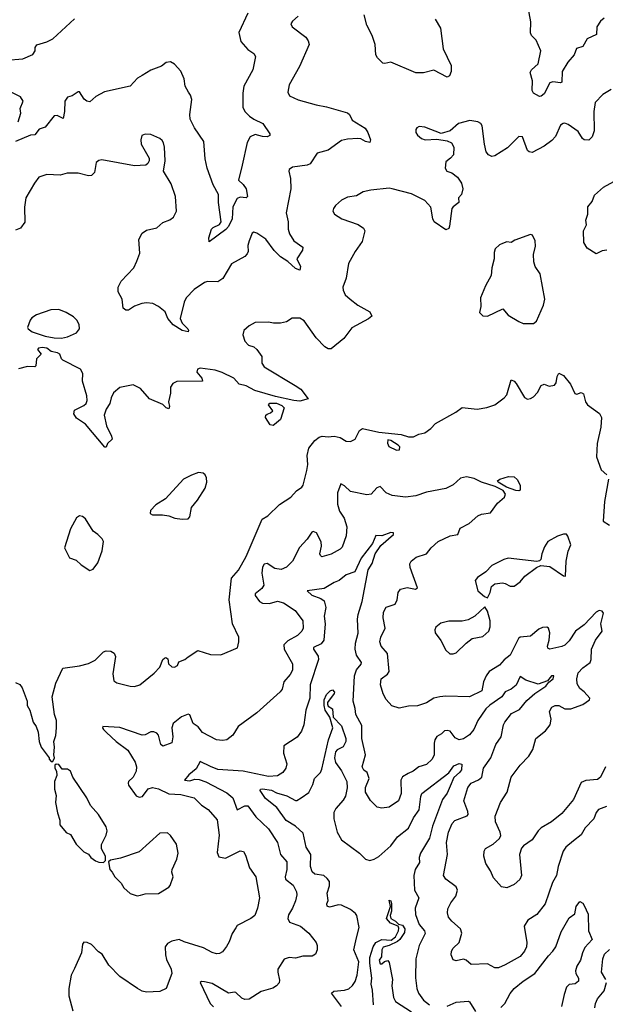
# Model space of a CAD drawing. Extents: x 2056909 to 2160450, y 827444 to 1016825.
# Tile 112 of 256: x 2105443 to 2109377, y 875679 to 882292. Entities that reach past the tile are written whole.
import ezdxf

# ---------------------------------------------------------------- set-up
doc = ezdxf.new("R2010")
doc.units = 0

msp = doc.modelspace()

# ---------------------------------------------------------------- linework, layer by layer
at = {"layer": '0CON10XD'}
for points in [[(2109368.3, 882301.7), (2109345, 882283.3), (2109320, 882245), (2109318.3, 882191.7), (2109255.8, 882164.2), (2109225, 882111.4), (2109182.2, 882097.8), (2109168.6, 882055), (2109125, 882007.1), (2109086.2, 881945), (2109085, 881873.3), (2109075, 881867.5), (2109025, 881874.4), (2109005, 881867.8), (2108965, 881793.3), (2108945, 881778.8), (2108935, 881776.7), (2108895, 881798.8), (2108885.9, 881815.9), (2108888.3, 881881.7), (2108872.3, 881937.7), (2108880.8, 881955), (2108925.6, 881995), (2108943.2, 882083.2), (2108911.9, 882155), (2108880.8, 882185), (2108873.4, 882203.4), (2108877.3, 882277.3), (2108838.1, 882485)], [(2107313.3, 882315), (2107275, 882283.3), (2107263.8, 882265), (2107273.3, 882245), (2107364.4, 882174.4), (2107381.2, 882151.2), (2107388, 882125), (2107322.4, 881977.6), (2107252.5, 881855), (2107243.3, 881805), (2107255, 881780), (2107313, 881753), (2107435, 881719.4), (2107505, 881707.8), (2107645, 881667.5), (2107658, 881655), (2107677.3, 881617.3), (2107763.4, 881563.4), (2107781.9, 881535), (2107800, 881485), (2107795, 881467.5), (2107765, 881473.1), (2107735, 881492.2), (2107715, 881493.6), (2107645, 881490), (2107605, 881480), (2107516, 881415), (2107441.2, 881395), (2107395, 881324), (2107374.4, 881315.6), (2107275, 881301.2), (2107253.3, 881285), (2107250, 881275), (2107262.5, 881225), (2107264.4, 881155), (2107231.9, 880995), (2107246.2, 880935), (2107246.5, 880885), (2107254.8, 880854.8), (2107285, 880807.5), (2107344.6, 880764.6), (2107343.3, 880745), (2107304.4, 880685), (2107330, 880635), (2107325, 880610), (2107295, 880622), (2107245, 880667.5), (2107195, 880700), (2107151.9, 880741.9), (2107097.4, 880817.4), (2107035, 880858.9), (2107015, 880864.2), (2107005, 880858.8), (2106984, 880806), (2106975.4, 880775), (2106977.3, 880735), (2106971.2, 880718.8), (2106955, 880702.2), (2106865, 880652.5), (2106806.6, 880553.4), (2106775, 880532), (2106705, 880534.3), (2106685, 880527.1), (2106615, 880479.4), (2106562.2, 880425), (2106548.2, 880395), (2106521.8, 880285), (2106534.1, 880254.1), (2106571.9, 880215), (2106577.5, 880205), (2106573.8, 880196.2), (2106535, 880205.6), (2106475, 880242.7), (2106438.5, 880285), (2106419.7, 880329.7), (2106375.5, 880365.5), (2106336.6, 880386.6), (2106295, 880390.8), (2106264.4, 880385.6), (2106215, 880368), (2106175, 880340.8), (2106155, 880342), (2106138, 880355), (2106130.6, 880415), (2106104.2, 880465), (2106104, 880495), (2106125, 880536.7), (2106210.6, 880625), (2106230.5, 880669.5), (2106250, 880725), (2106244, 880815), (2106265, 880857.5), (2106295, 880878.8), (2106365, 880894), (2106405, 880930), (2106452.3, 880947.7), (2106476.2, 880965), (2106497.5, 881005), (2106490, 881105), (2106460.3, 881190.3), (2106410, 881275), (2106421.2, 881345), (2106415.8, 881435), (2106410, 881465), (2106400.3, 881480.3), (2106385, 881493.8), (2106325, 881520), (2106286.4, 881523.6), (2106263.3, 881515), (2106256.2, 881485), (2106260, 881455), (2106313, 881363), (2106312.5, 881345), (2106303.6, 881326.4), (2106290, 881315), (2106215, 881310.8), (2105995, 881350), (2105975, 881346.7), (2105956.2, 881333.8), (2105946, 881265), (2105925, 881246.2), (2105905, 881244), (2105835, 881260.6), (2105762, 881262), (2105715, 881248.6), (2105625, 881252.9), (2105572.5, 881235), (2105542, 881195), (2105484, 881095), (2105476.4, 881033.6), (2105478.3, 880931.7), (2105448.3, 880891.7), (2105415, 880878.8)], [(2106975.8, 882335), (2106915.5, 882205), (2106928.1, 882145), (2106975, 882092.9), (2107015.5, 882065.5), (2107026, 882045), (2107010, 881955), (2106948.9, 881845), (2106941.4, 881798.6), (2106941.1, 881705), (2106955.6, 881675), (2106986.7, 881645), (2107015, 881623.8), (2107075.3, 881595.3), (2107123.8, 881525), (2107123.3, 881515), (2107104.4, 881505.6), (2107075, 881506.7), (2107025, 881520.8), (2106991.2, 881505), (2106972.1, 881467.9), (2106937.9, 881315), (2106912, 881215), (2106945, 881185.8), (2106964.4, 881155), (2106973.8, 881105), (2106964, 881096), (2106925, 881099.5), (2106905, 881091.4), (2106875.7, 881034.3), (2106869.7, 880955), (2106846.3, 880903.7), (2106827.2, 880882.8), (2106715, 880800), (2106713.5, 880826.5), (2106730.8, 880885), (2106743, 880897), (2106785, 880917.5), (2106795.5, 880935), (2106777.5, 881065), (2106778.8, 881118.8), (2106742.4, 881182.4), (2106701.5, 881295), (2106688, 881358), (2106680.5, 881475), (2106616.8, 881566.8), (2106588.1, 881625), (2106585.6, 881655.6), (2106599.6, 881755), (2106591.5, 881785), (2106577.8, 881805)], [(2108234.5, 882294.5), (2108270, 882235), (2108287.4, 882097.4), (2108340.8, 881985), (2108341.2, 881945), (2108330, 881915), (2108315, 881906.7), (2108225, 881952.5), (2108155, 881934.2), (2108105, 881934.2), (2107935.7, 882005.7), (2107895, 881998), (2107881.2, 882001.2), (2107846.7, 882035), (2107836.2, 882055), (2107831.4, 882125), (2107811.2, 882185), (2107774.2, 882254.2), (2107756.7, 882325)], [(2105355, 882020.7), (2105465, 882029.6), (2105532.3, 882057.7), (2105547.3, 882082.7), (2105548, 882105), (2105557.5, 882122.5), (2105625, 882143.5), (2105665, 882164.4), (2105812.3, 882297.7)], [(2106577.8, 881805), (2106555.4, 881845), (2106548.8, 881895), (2106525, 881946), (2106483.2, 881993.2), (2106455, 882010), (2106426.7, 882005), (2106395, 881979.2), (2106325, 881954.2), (2106265, 881918.1), (2106235, 881898.6), (2106185, 881845.6), (2106012.2, 881807.8), (2105955, 881776.9), (2105915, 881740), (2105895, 881744.2), (2105877.2, 881757.2), (2105845, 881806.7), (2105835, 881806.7), (2105795, 881780), (2105765, 881771.2), (2105745.8, 881745), (2105744.7, 881675), (2105735, 881627.5), (2105695, 881649.1), (2105675, 881646.7), (2105615, 881569.2), (2105575, 881555.8), (2105545, 881518.8), (2105515, 881516.9), (2105415, 881474.3)], [(2105433.1, 881605), (2105450.9, 881665), (2105445.5, 881695), (2105465.7, 881745), (2105449.2, 881775), (2105385.7, 881805.7)], [(2109417, 881823), (2109359.7, 881790.3), (2109309.2, 881735), (2109299.6, 881675), (2109301.8, 881545), (2109287.5, 881505), (2109265, 881483.2), (2109235, 881485.6), (2109223.1, 881495), (2109195, 881540.8), (2109128.3, 881588.3), (2109105, 881596.2), (2109094.1, 881595.9), (2109075, 881583.3), (2109042.4, 881507.6), (2109018.4, 881481.6), (2108967, 881443), (2108885, 881401.2), (2108865, 881403.8), (2108854.3, 881414.3), (2108820, 881505), (2108795, 881506.7), (2108718.8, 881431.2), (2108635, 881378.6), (2108615, 881374.2), (2108591.2, 881385), (2108577.5, 881405), (2108564.4, 881455), (2108549.3, 881579.3), (2108540, 881595), (2108520, 881605), (2108465.9, 881615.9), (2108390, 881595), (2108335, 881546.7), (2108275, 881527.5), (2108165, 881570.8), (2108126.2, 881573.8), (2108110, 881565), (2108103.8, 881555), (2108103.8, 881535), (2108115, 881516.7), (2108142.5, 881495), (2108166.1, 881486.1), (2108245, 881490), (2108315, 881477.5), (2108342.5, 881465), (2108360, 881435), (2108356.2, 881385), (2108337.7, 881362.3), (2108305, 881337.5), (2108301.2, 881295), (2108312.5, 881275), (2108345, 881263.3), (2108383.3, 881235), (2108410, 881195), (2108420, 881155), (2108411.7, 881118.3), (2108390, 881095), (2108392.5, 881065), (2108355, 881036.2), (2108346.8, 881023.2), (2108329.2, 880905), (2108325, 880890), (2108305, 880880), (2108227.1, 880935), (2108217.8, 880955), (2108205, 881034), (2108165, 881077.5), (2108075, 881121.8), (2107945, 881157.1), (2107925, 881160.8), (2107802.4, 881147.6), (2107750, 881135), (2107705, 881108.8), (2107645, 881100.8), (2107605, 881079.2), (2107563.8, 881045), (2107550, 881025), (2107547.5, 881005), (2107557.5, 880985), (2107607.5, 880955), (2107717, 880917), (2107752.7, 880892.7), (2107762, 880875), (2107743.3, 880803.3), (2107695.6, 880734.4), (2107652, 880655), (2107636.1, 880556.1), (2107614.3, 880495), (2107615.7, 880475), (2107628.6, 880445), (2107663.8, 880415), (2107714.6, 880374.6), (2107795, 880330), (2107808.8, 880301.2), (2107787, 880283), (2107675, 880221.4), (2107619.7, 880150.3), (2107535, 880080.8), (2107515, 880081.4), (2107492, 880095), (2107435, 880156), (2107355, 880270), (2107325, 880286.7), (2107273.6, 880286.4), (2107235, 880263.3), (2107195, 880253.3), (2107147, 880253), (2107115, 880260), (2107025, 880257.5), (2106983.4, 880236.6), (2106948.8, 880205), (2106942, 880175), (2106955, 880133.3), (2106980, 880105), (2107015, 880094.2), (2107036.5, 880076.5), (2107069.1, 880029.1), (2107070.4, 879985), (2107085, 879960.5), (2107294.5, 879834.5), (2107331.2, 879811.2), (2107380, 879745), (2107325, 879730), (2107285, 879733.8), (2107160.3, 879760.3), (2107022.6, 879802.6), (2106965, 879832), (2106917.5, 879845), (2106882, 879885), (2106803, 879923), (2106755, 879937.5), (2106655, 879951.4), (2106636.7, 879945), (2106633.3, 879925), (2106666.7, 879885), (2106670, 879865), (2106497.7, 879862.3), (2106470.7, 879849.3), (2106457, 879823), (2106456.1, 879783.9), (2106443.3, 879725), (2106450, 879695), (2106445, 879677.5), (2106427.5, 879685), (2106405, 879706.7), (2106316, 879746), (2106255, 879816), (2106205, 879838.8), (2106115, 879820.8), (2106074, 879785), (2106056.7, 879753.3)], [(2109387.5, 880745), (2109355, 880740), (2109315, 880720), (2109255, 880756.7), (2109233.3, 880795), (2109231.2, 880875), (2109250, 880915), (2109246.7, 880945), (2109258.8, 880985), (2109258.8, 881035), (2109288.1, 881071.9), (2109305, 881113.3), (2109365, 881166.2), (2109435, 881206.2)], [(2108895, 880252), (2108915, 880267.5), (2108962.5, 880375), (2108970.8, 880415), (2108938.6, 880585), (2108906.2, 880635), (2108896.2, 880665), (2108894, 880715), (2108908.3, 880771.7), (2108906.4, 880806.4), (2108887.5, 880845), (2108875, 880850), (2108768.1, 880811.9), (2108745, 880796.2), (2108715, 880800), (2108685, 880790), (2108665, 880780), (2108637.7, 880752.3), (2108630.5, 880729.5), (2108630, 880685), (2108613.8, 880625), (2108610.8, 880575), (2108571.2, 880505), (2108538.8, 880425), (2108541.2, 880365), (2108531.2, 880325), (2108554.1, 880304.1), (2108585, 880301.2), (2108689.3, 880349.3), (2108725, 880306.7), (2108795, 880264.2), (2108825, 880252.5), (2108895, 880252)], [(2105725, 880153.8), (2105765, 880162.5), (2105825, 880188.8), (2105844, 880215), (2105842.5, 880245), (2105827.5, 880275), (2105805, 880295.8), (2105755, 880326.2), (2105705, 880346.2), (2105653, 880343), (2105555, 880308.8), (2105525, 880290), (2105513.3, 880275), (2105496.2, 880225), (2105500, 880215), (2105528, 880195), (2105615, 880165.9), (2105675, 880154.7), (2105725, 880153.8)], [(2106056.7, 879753.3), (2106048.6, 879715), (2106025, 879676.2), (2106011.5, 879635), (2106025.4, 879565.4), (2106060.8, 879495), (2106063.8, 879475), (2106032.5, 879445), (2106025, 879420), (2106015, 879420), (2105886, 879575), (2105825, 879615.8), (2105805.7, 879645), (2105810.5, 879669.5), (2105875, 879700), (2105889.4, 879715), (2105897.1, 879735), (2105895, 879766.7), (2105864.4, 879865), (2105866.7, 879915), (2105851.9, 879945), (2105734, 880005), (2105724, 880015), (2105712.5, 880045), (2105697.5, 880055), (2105654.4, 880064.4), (2105625, 880085.6), (2105595, 880091.2), (2105570, 880085), (2105563, 880077), (2105587.5, 880045), (2105556.7, 880015), (2105552.5, 879967.5), (2105545, 879960), (2105495, 879963.3), (2105435, 879946.7)], [(2105415, 877840), (2105445, 877826.7), (2105460, 877805), (2105493.3, 877715), (2105493.8, 877685), (2105511.2, 877655), (2105533.3, 877575), (2105553.3, 877545), (2105566.4, 877506.4), (2105573.9, 877443.9), (2105586.7, 877405), (2105640, 877335), (2105640, 877325), (2105655, 877310), (2105665, 877310), (2105677.5, 877335), (2105672.5, 877355), (2105677.5, 877405), (2105673.3, 877445), (2105685.9, 877484.1), (2105690.8, 877535), (2105690, 877585), (2105677.5, 877625), (2105660.8, 877745), (2105686.2, 877835), (2105733.9, 877936.1), (2105845, 877952), (2105905, 877967.5), (2105950.3, 877989.7), (2106005, 878046), (2106025, 878054), (2106055, 878052), (2106077.4, 878037.4), (2106087.1, 878015), (2106068.8, 877898.8), (2106075, 877852.5), (2106095, 877838.8), (2106185, 877815.6), (2106215, 877813.5), (2106249.2, 877825), (2106346.3, 877903.7), (2106385.5, 877944.5), (2106404.3, 877995.7), (2106415, 878003.3), (2106425, 878007.5), (2106439.3, 877999.3), (2106443.3, 877965), (2106465, 877946.7), (2106483.9, 877943.9), (2106502.5, 877955), (2106511.7, 877978.3), (2106552.5, 877995), (2106575, 878013.8), (2106640, 878055), (2106725, 878028), (2106793.9, 878026.1), (2106906.1, 878073.9), (2106916.1, 878113.9), (2106916, 878145), (2106872.5, 878235), (2106849.1, 878395), (2106865, 878542), (2106913.5, 878595), (2106964.2, 878685.8), (2107071.7, 878938.3), (2107109.3, 878960.7), (2107187.5, 879035), (2107265, 879085.7), (2107302.2, 879127.8), (2107338.7, 879151.3), (2107347.1, 879165), (2107372.2, 879265), (2107378.9, 879305), (2107374.4, 879365), (2107385.6, 879414.4), (2107425, 879466), (2107455, 879489.2), (2107475, 879495.7), (2107515, 879490.6), (2107555, 879494.2), (2107595, 879486), (2107635, 879461.4), (2107665, 879460), (2107696.2, 879475), (2107725, 879533.3), (2107745, 879547.1), (2107855, 879522), (2108004.5, 879505.5), (2108055, 879490.8), (2108089.1, 879490.9), (2108125, 879508), (2108165, 879516.2), (2108205, 879546), (2108235, 879579.2), (2108372, 879655), (2108415, 879688), (2108515, 879677.1), (2108581.7, 879688.3), (2108635, 879706), (2108697.3, 879752.7), (2108715, 879773.3), (2108745, 879872.5), (2108765, 879863.3), (2108778.6, 879848.6), (2108834, 879755), (2108855, 879744), (2108875, 879748), (2108895, 879758.8), (2108922.3, 879787.7), (2108945, 879836.2), (2108965, 879843.8), (2109000.5, 879830.5), (2109035, 879836.7), (2109046.6, 879853.4), (2109053.3, 879896.7), (2109065, 879918.8), (2109095, 879902), (2109143.8, 879845), (2109172.3, 879782.3), (2109185, 879776.7), (2109215, 879787.5), (2109229.3, 879779.3), (2109242.5, 879725), (2109256.2, 879705), (2109337.7, 879647.7), (2109350.8, 879620.8), (2109346.9, 879555), (2109322.9, 879445), (2109318, 879355), (2109348.8, 879268.8), (2109386.7, 879235)], [(2107145, 879567.5), (2107125, 879570), (2107095, 879620), (2107096.7, 879635), (2107105, 879643.3), (2107128.3, 879651.7), (2107142.5, 879665), (2107113.8, 879705), (2107122.9, 879717.1), (2107167.2, 879717.2), (2107205, 879700.8), (2107220, 879685), (2107195, 879607.5), (2107155, 879573.3), (2107145, 879567.5)], [(2107975, 879400), (2107995, 879403.3), (2107996.4, 879423.6), (2107986.2, 879435), (2107935, 879466.7), (2107915, 879470), (2107913, 879447), (2107922.5, 879425), (2107975, 879400)], [(2109377.5, 877275), (2109345.3, 877204.7), (2109325, 877188.1), (2109246.8, 877183.2), (2109215, 877168), (2109163.1, 877055), (2109085, 876960.8), (2109015, 876904.4), (2108946, 876864), (2108925.3, 876844.7), (2108886.3, 876783.7), (2108827, 876743), (2108813.2, 876726.8), (2108801.4, 876685), (2108814.5, 876545), (2108802.4, 876517.6), (2108765, 876484.3), (2108715, 876461.1), (2108678.7, 876468.7), (2108625, 876528), (2108605, 876576.2), (2108574.3, 876625), (2108560.8, 876675), (2108562.1, 876707.9), (2108571.2, 876725), (2108622.5, 876755), (2108665, 876793.8), (2108675, 876812.5), (2108670.8, 876835), (2108638.5, 876905), (2108637.6, 876942.4), (2108672.9, 877035), (2108716.9, 877105), (2108744.3, 877205), (2108804.5, 877285.5), (2108862.5, 877345), (2108888.8, 877391.2), (2108909.2, 877465), (2108974.4, 877515.6), (2109006.7, 877555), (2109013.9, 877593.9), (2109002, 877645), (2109016.7, 877675), (2109040, 877685), (2109065, 877685.8), (2109104.6, 877664.6), (2109145, 877663.1), (2109225, 877693.3), (2109270, 877725), (2109272.5, 877735), (2109235, 877778.6), (2109205, 877800.8), (2109187.5, 877832.5), (2109184.5, 877865.5), (2109193.5, 877905), (2109225, 877938.9), (2109275.5, 877975), (2109281.8, 877995), (2109283.8, 878065), (2109311.2, 878125), (2109355.5, 878185), (2109347.1, 878235), (2109363.5, 878305), (2109355, 878319.4), (2109335, 878324.5), (2109315, 878313.1), (2109235, 878227.3), (2109175.6, 878185), (2109135, 878121.4), (2109105, 878091.9), (2109085, 878081.5), (2109005, 878064.3), (2108991.2, 878071.2), (2108988, 878085), (2109000, 878125), (2109004.2, 878174.2), (2108996, 878205), (2108985, 878212), (2108955, 878209.2), (2108930.7, 878199.3), (2108875, 878151.8), (2108805, 878144.3), (2108793.3, 878135), (2108737.5, 878025), (2108696.5, 877993.5), (2108665, 877956.9), (2108595.8, 877915), (2108576.9, 877885), (2108559.4, 877845), (2108546.9, 877785), (2108465, 877744.2), (2108305, 877749.2), (2108265, 877744.4), (2108225, 877734.4), (2108175, 877702.9), (2108115, 877684), (2108055, 877681.2), (2107992.7, 877667.3), (2107943.7, 877683.7), (2107905, 877726.2), (2107884.3, 877765), (2107866, 877825), (2107872, 877865), (2107913.6, 877896.4), (2107924.2, 877915), (2107914.5, 878034.5), (2107872, 878085), (2107863.2, 878113.2), (2107868.1, 878145), (2107898.6, 878205), (2107884.4, 878275), (2107887.3, 878312.7), (2107905, 878346.2), (2107965, 878366), (2107978.9, 878395), (2107984.5, 878445.5), (2108002, 878468), (2108045, 878479.6), (2108102.7, 878467.3), (2108114.2, 878475.8), (2108065, 878612.5), (2108063.1, 878636.9), (2108072, 878655), (2108106.9, 878683.1), (2108176.1, 878703.9), (2108206.2, 878743.8), (2108253.4, 878786.6), (2108335, 878826.2), (2108385, 878834.5), (2108402.3, 878877.7), (2108461.5, 878908.5), (2108519.9, 878960.1), (2108545, 878970.8), (2108605, 878980.8), (2108651.9, 879045), (2108698.9, 879085), (2108706.5, 879105), (2108689.9, 879129.9), (2108637.9, 879157.9), (2108545, 879185.7), (2108495, 879211.1), (2108445, 879221.4), (2108405, 879212), (2108355, 879167.5), (2108305.5, 879144.5), (2108175, 879118.8), (2108105, 879093.3), (2108035, 879085.6), (2107945, 879097.5), (2107905, 879114.4), (2107865, 879157.5), (2107842, 879148), (2107805, 879104.4), (2107775, 879100), (2107665, 879122.7), (2107625, 879160.8), (2107600, 879175), (2107578.5, 879115), (2107578.9, 879038.9), (2107592, 878992), (2107622.5, 878945), (2107640, 878885), (2107636.9, 878825), (2107609.5, 878750.5), (2107595, 878735.6), (2107535, 878701.9), (2107472.5, 878685), (2107462.7, 878692.7), (2107460, 878705), (2107470.8, 878755), (2107468.8, 878785), (2107437.5, 878845), (2107415, 878855.6), (2107405, 878850), (2107375, 878802.9), (2107322.9, 878747.1), (2107275, 878655.8), (2107235, 878615.8), (2107199.5, 878600.5), (2107156.2, 878605), (2107105, 878640), (2107085, 878635.8), (2107074.7, 878615.3), (2107070, 878575), (2107083.1, 878495), (2107068.8, 878471.2), (2107025.8, 878435), (2107024.3, 878425), (2107055, 878384.2), (2107075, 878372.5), (2107122.1, 878372.1), (2107175, 878386.7), (2107215, 878374.7), (2107294.4, 878325), (2107344.3, 878255), (2107346.7, 878205), (2107337.5, 878185), (2107308.8, 878155), (2107245, 878120.8), (2107217.3, 878092.7), (2107219.2, 878065), (2107275.4, 877965.4), (2107276.2, 877923.8), (2107260, 877895), (2107218, 877845), (2107205.8, 877795), (2107193.2, 877776.8), (2107035, 877635.8), (2106910, 877545), (2106874.2, 877485.8), (2106835, 877456.2), (2106805, 877452), (2106765, 877456.2), (2106670, 877505), (2106641.8, 877541.8), (2106608.6, 877565), (2106585, 877622.5), (2106575, 877628), (2106529.3, 877610.7), (2106475, 877564), (2106464.5, 877535), (2106472.2, 877475), (2106465.8, 877435), (2106405, 877412), (2106391.2, 877425), (2106375, 877487.5), (2106365, 877500), (2106345, 877510), (2106325, 877510), (2106285, 877488.5), (2106265, 877486.5), (2106115, 877539.1), (2106002.5, 877545), (2106000, 877535), (2106005.7, 877525), (2106026.4, 877505), (2106091.5, 877445), (2106169.2, 877385), (2106218.1, 877305), (2106227.1, 877275), (2106225.4, 877245), (2106205.4, 877205), (2106174.6, 877175), (2106170.7, 877165), (2106175, 877150.6), (2106225, 877078.8), (2106245, 877069.2), (2106268, 877075), (2106305, 877125.6), (2106335, 877136.2), (2106375, 877126.5), (2106445, 877093.6), (2106525, 877087.1), (2106615, 877066.9), (2106665, 877017.1), (2106708.5, 876988.5), (2106769.1, 876919.1), (2106783.1, 876815), (2106768.7, 876698.7), (2106780, 876670), (2106825, 876660), (2106925, 876710), (2106946.7, 876705), (2106960, 876680), (2106986.4, 876595), (2107028.6, 876535), (2107052.9, 876395), (2107039.4, 876325), (2107022, 876275), (2106996.7, 876255), (2106905, 876208), (2106895, 876193.3), (2106869.2, 876155), (2106850.9, 876099.1), (2106833.2, 876066.8), (2106805, 876032), (2106785, 876019.2), (2106765, 876017.5), (2106736.6, 876026.6), (2106678.2, 876058.2), (2106547.9, 876097.9), (2106515, 876114.4), (2106465, 876103.3), (2106435, 876086.9), (2106420, 876065), (2106422.4, 876012.4), (2106430.3, 875980.3), (2106461.1, 875915), (2106464.3, 875885), (2106426, 875785), (2106385, 875765.7), (2106295, 875760), (2106265, 875767.8), (2106234.7, 875784.7), (2106116.4, 875866.4), (2106042.2, 875942.2), (2105998, 876015), (2105971.7, 876031.7), (2105925, 876080), (2105896.1, 876093.9), (2105875, 876097.5), (2105866, 876084), (2105859.4, 876025), (2105810.7, 875919.3), (2105789.2, 875875), (2105774.2, 875785), (2105774.2, 875735), (2105800.8, 875635)], [(2106535, 878937.5), (2106575, 878940), (2106587, 878953), (2106597.5, 879015), (2106637.5, 879065), (2106688.8, 879145), (2106700, 879185), (2106697.5, 879215), (2106690, 879235), (2106675, 879247.5), (2106645, 879250), (2106596.1, 879233.9), (2106543.3, 879205), (2106422.5, 879075), (2106357, 879033), (2106322.5, 878995), (2106320, 878975), (2106335, 878967.5), (2106403, 878967), (2106445, 878960), (2106485, 878943.8), (2106535, 878937.5)], [(2108795, 879127.5), (2108775, 879130.6), (2108712.4, 879152.4), (2108656.7, 879185), (2108653.3, 879195), (2108667.5, 879205), (2108726.4, 879223.6), (2108765, 879221.8), (2108785, 879203.1), (2108804.4, 879165), (2108805, 879133.3), (2108795, 879127.5)], [(2109397.5, 879205), (2109372, 879055), (2109363, 878923), (2109405, 878898)], [(2105915, 878593.3), (2105937.7, 878602.3), (2105968, 878645), (2105998, 878725), (2106006.4, 878786.4), (2105997.5, 878805), (2105967.5, 878835), (2105935.9, 878855.9), (2105885, 878940), (2105865, 878956.2), (2105845, 878960), (2105825, 878946.7), (2105785, 878872.5), (2105743.3, 878745), (2105778.7, 878678.7), (2105822.3, 878662.3), (2105855, 878630), (2105915, 878593.3)], [(2109385, 877007.9), (2109331.9, 876988.1), (2109315, 876967.5), (2109299.2, 876925), (2109241.2, 876865), (2109213.6, 876816.4), (2109164, 876776), (2109111.9, 876735), (2109092.5, 876707.5), (2109060.5, 876605), (2109049.2, 876545), (2109022.1, 876497.9), (2108972.9, 876355), (2108917.6, 876282.4), (2108856.6, 876243.4), (2108830.8, 876205), (2108850, 876095), (2108847.5, 876065), (2108834.5, 876035), (2108805, 875999.4), (2108705, 875943.8), (2108660, 875925), (2108635, 875923.8), (2108585, 875950), (2108475, 875947.5), (2108442.5, 875975), (2108425, 875982), (2108375, 875972), (2108355, 875976.7), (2108341.7, 876011.7), (2108343.8, 876035), (2108354.3, 876055.7), (2108395.8, 876095), (2108412.7, 876157.3), (2108404.3, 876185), (2108345, 876237.1), (2108324.3, 876265), (2108315.8, 876294.2), (2108318.9, 876321.1), (2108338.3, 876361.7), (2108371.9, 876405), (2108384.2, 876445), (2108375, 876468.8), (2108305, 876518.6), (2108290.6, 876545), (2108315.6, 876684.4), (2108309.2, 876765), (2108323.8, 876835), (2108347.3, 876892.7), (2108365, 876914.5), (2108448, 876945), (2108456.2, 876953.8), (2108453.6, 876975), (2108425.5, 877045), (2108453.5, 877135), (2108475.9, 877164.1), (2108525, 877186.2), (2108546.2, 877205), (2108559.3, 877265), (2108608.6, 877335), (2108640.7, 877425), (2108677.8, 877475), (2108692.9, 877555), (2108702.5, 877575), (2108747, 877633), (2108800, 877660), (2108849.9, 877720.1), (2108902.7, 877767.3), (2108977.9, 877815), (2108997.3, 877842.7), (2109025.4, 877865), (2109030, 877885), (2109015, 877885.5), (2108988.9, 877851.1), (2108925, 877828.6), (2108842, 877855), (2108805, 877881.2), (2108778.3, 877821.7), (2108744.1, 877795.9), (2108705, 877776.7), (2108681.8, 877745), (2108601.2, 877688.8), (2108575, 877663.4), (2108520.6, 877585), (2108492.9, 877525), (2108465, 877490), (2108425, 877461.8), (2108395, 877455.5), (2108368.5, 877468.5), (2108335, 877512.9), (2108315, 877518.6), (2108296.7, 877515), (2108276.7, 877495), (2108245, 877477.5), (2108231.1, 877455), (2108226.2, 877433.8), (2108227.5, 877355), (2108214.4, 877325), (2108175, 877290.5), (2108125, 877274.3), (2108086.2, 877245), (2108051.8, 877228.2), (2108015, 877205.8), (2108002.2, 877185), (2108005.4, 877095), (2107988.6, 877045), (2107925, 877003.1), (2107875, 876997.5), (2107845, 877003.8), (2107798.7, 877048.7), (2107765.8, 877105), (2107766, 877135), (2107790, 877195), (2107776.2, 877235), (2107755, 877251.2), (2107744.5, 877274.5), (2107766.7, 877355), (2107741.2, 877465), (2107741.1, 877551.1), (2107700.4, 877625), (2107696.8, 877665), (2107682.1, 877715), (2107691.1, 877885), (2107704.6, 877925), (2107737.1, 877962.9), (2107739.2, 877975), (2107705.4, 878025), (2107696.1, 878065), (2107699.6, 878105), (2107717.1, 878172.9), (2107712.2, 878265), (2107717.1, 878297.1), (2107743.5, 878385), (2107783.2, 878596.8), (2107810.3, 878639.7), (2107831.8, 878705), (2107868.3, 878761.7), (2107953.1, 878835), (2107953.3, 878845), (2107935, 878848.2), (2107875, 878825.4), (2107835, 878827.5), (2107812.3, 878775), (2107737.6, 878675), (2107695, 878583.3), (2107635, 878562.7), (2107589.2, 878525), (2107555, 878511.9), (2107487.7, 878472.3), (2107373.3, 878455), (2107405, 878426.4), (2107465.6, 878405.6), (2107488.7, 878388.7), (2107498.5, 878345), (2107489.1, 878285), (2107494.6, 878235), (2107485.2, 878124.8), (2107469.2, 878100.8), (2107417.5, 878075), (2107416.9, 878065), (2107447.5, 878017.5), (2107450.2, 877995), (2107394.1, 877825), (2107392.6, 877735), (2107364.7, 877655), (2107350.7, 877555), (2107335, 877512.5), (2107306.4, 877473.6), (2107218, 877415), (2107214.3, 877365), (2107236.5, 877295), (2107230.8, 877265), (2107211.2, 877235), (2107175, 877214.5), (2107115, 877210), (2106945, 877244.7), (2106775, 877255.2), (2106725, 877276.3), (2106655, 877310), (2106629.4, 877260.6), (2106578.9, 877221.1), (2106551.2, 877185), (2106585, 877180.4), (2106619.7, 877190.3), (2106648.8, 877188.8), (2106692.7, 877172.7), (2106835, 877098.7), (2106874.6, 877065), (2106905, 876984.4), (2106955, 877012.3), (2106975, 877012.2), (2107029.2, 876939.2), (2107115, 876857.1), (2107175.5, 876765), (2107195.3, 876685.3), (2107236.7, 876635), (2107237.9, 876585), (2107226.7, 876535), (2107229.2, 876519.2), (2107280, 876480), (2107303.3, 876435), (2107305.5, 876415), (2107296, 876374), (2107276.2, 876325), (2107249.2, 876280.8), (2107243.8, 876255), (2107255, 876230.6), (2107328.8, 876205), (2107385, 876157.1), (2107434.2, 876095), (2107441.4, 876075), (2107441.9, 876045), (2107430, 876015), (2107406.8, 876003.2), (2107345, 876002.5), (2107295, 875990), (2107253.9, 875993.9), (2107218.8, 875981.2), (2107178, 875915), (2107176, 875895), (2107188.8, 875841.2), (2107185.7, 875824.3), (2107167.9, 875802.1), (2107142.5, 875787.5), (2107065, 875766.2), (2106985, 875714.4), (2106955, 875710.9), (2106935, 875720.5), (2106895, 875757.5), (2106885, 875760.8), (2106845, 875753.6), (2106735, 875817.9), (2106685, 875830), (2106665, 875831.2), (2106654.4, 875825.6), (2106722.5, 875685), (2106745, 875662.7)], [(2108585, 878410), (2108603.3, 878445), (2108613.3, 878485), (2108635, 878503.3), (2108685, 878510), (2108705, 878506.2), (2108737.7, 878487.7), (2108765, 878488), (2108805, 878516.2), (2108836, 878555), (2108915, 878613.8), (2108943.6, 878626.4), (2109005, 878620), (2109095, 878556.7), (2109110, 878555), (2109114.5, 878655), (2109128, 878722), (2109144.3, 878765), (2109125, 878823.3), (2109115, 878835.7), (2109095, 878835.6), (2109055, 878822.2), (2108991.7, 878788.3), (2108968, 878752), (2108949.2, 878705), (2108944, 878666), (2108935, 878656.7), (2108916.4, 878653.6), (2108725, 878675.6), (2108695, 878666.7), (2108615, 878626.7), (2108575, 878583.3), (2108517.5, 878545), (2108503.3, 878525), (2108521.2, 878455), (2108565, 878417.5), (2108585, 878410)], [(2108355, 878032), (2108375, 878040.8), (2108441.2, 878105), (2108483.3, 878135), (2108555, 878148.6), (2108594.3, 878185), (2108604.2, 878215), (2108604, 878255), (2108585, 878320), (2108568.3, 878348.3), (2108500, 878285), (2108455, 878261.2), (2108415, 878251.4), (2108325, 878253.1), (2108272.1, 878237.9), (2108237.7, 878212.3), (2108231.2, 878195), (2108233.8, 878175), (2108272.7, 878122.7), (2108305, 878057.5), (2108332.3, 878032.3), (2108355, 878032)], [(2107334.6, 877065.4), (2107385, 877102.5), (2107412.5, 877155), (2107424, 877195), (2107464, 877235), (2107472.4, 877257.6), (2107516.7, 877455), (2107546, 877535), (2107527, 877607), (2107494.2, 877655), (2107487.8, 877685), (2107489.3, 877725), (2107505, 877759.4), (2107529.2, 877785), (2107545, 877790.8), (2107556.6, 877776.6), (2107555, 877767.5), (2107510.8, 877705), (2107510, 877695), (2107515, 877682), (2107544.4, 877664.4), (2107548.5, 877608.5), (2107605, 877548.6), (2107634.7, 877465), (2107634.1, 877445), (2107615, 877407.7), (2107575, 877387.2), (2107564.9, 877375.1), (2107556.7, 877335), (2107565, 877304.2), (2107605, 877247.1), (2107639.5, 877175), (2107643.5, 877133.5), (2107632.4, 877077.6), (2107615, 877049.2), (2107565.6, 876995), (2107553.2, 876966.8), (2107553.1, 876925), (2107575.6, 876835), (2107605, 876784.3), (2107725.2, 876695.3), (2107765, 876653.5), (2107795, 876644.5), (2107825, 876653.1), (2107855, 876670.7), (2107935, 876743.1), (2107981.8, 876805), (2108055, 876862.9), (2108088.8, 876931.2), (2108127.4, 876985), (2108136.6, 877075), (2108145, 877095.4), (2108325.3, 877234.7), (2108359.5, 877280.5), (2108395, 877295.5), (2108413, 877293), (2108411.1, 877255), (2108397.9, 877235), (2108358.7, 877201.3), (2108335.7, 877144.3), (2108315, 877097.1), (2108282.5, 877055), (2108215.2, 876874.8), (2108195.6, 876794.4), (2108134.8, 876695.2), (2108126.7, 876665), (2108129.1, 876630.9), (2108098.8, 876585), (2108091.5, 876545), (2108095.4, 876445.4), (2108124.5, 876394.5), (2108099.6, 876325), (2108102.7, 876282.7), (2108125.4, 876215), (2108162.3, 876172.3), (2108167.7, 876155), (2108125.4, 876075), (2108104.7, 875985.3), (2108102.4, 875857.6), (2108111.8, 875785), (2108122.9, 875755), (2108155, 875707.8), (2108195, 875676.5)], [(2106005, 876632.5), (2106020, 876645), (2106020, 876675), (2105993, 876723), (2105993, 876753), (2106023.8, 876815), (2106030, 876845), (2106025, 876870), (2105972, 876955), (2105918, 877015), (2105893.8, 877065), (2105800, 877205), (2105783.3, 877245), (2105765, 877257.5), (2105728.3, 877258.3), (2105705, 877290), (2105688.3, 877291.7), (2105680, 877285), (2105680, 877265), (2105690, 877245), (2105692.5, 877215), (2105676.7, 877175), (2105676.2, 877125), (2105688.3, 877081.7), (2105683.9, 877033.9), (2105696.2, 876965), (2105713.3, 876915), (2105712.5, 876885), (2105755, 876832.5), (2105785, 876820), (2105822.5, 876755), (2105875, 876702.5), (2105906.4, 876686.4), (2105920, 876665), (2105951.7, 876641.7), (2105975, 876633.3), (2106005, 876632.5)], [(2107605.3, 875665.3), (2107538, 875755), (2107553.2, 875766.8), (2107625, 875774.7), (2107655, 875783.8), (2107679.4, 875805), (2107697.3, 875832.7), (2107710, 875875), (2107721.2, 875965), (2107686.9, 876045), (2107705.4, 876125), (2107723.1, 876195), (2107707.1, 876275), (2107698.9, 876288.9), (2107665, 876315.6), (2107605.4, 876345.4), (2107585, 876347.5), (2107525, 876332.5), (2107507.3, 876337.3), (2107505.7, 876355), (2107514.3, 876375.7), (2107507.8, 876425), (2107523.6, 876475), (2107523.3, 876505), (2107509.4, 876525), (2107485, 876543.6), (2107425, 876554.1), (2107407.9, 876567.9), (2107396.2, 876605), (2107399.6, 876685), (2107367.1, 876735), (2107348.3, 876828.3), (2107295.8, 876875.8), (2107233.3, 876913.3), (2107171.4, 877001.4), (2107095, 877060.4), (2107058.6, 877115), (2107060, 877125), (2107073.1, 877126.9), (2107135, 877118.4), (2107168.9, 877098.9), (2107238.4, 877078.4), (2107295, 877047.5), (2107305, 877047.5), (2107334.6, 877065.4)], [(2106233, 876407), (2106255, 876411.2), (2106285, 876420.8), (2106375, 876422.5), (2106444.3, 876465.7), (2106453, 876477), (2106474, 876535), (2106465.6, 876565.6), (2106467.8, 876585), (2106499.5, 876655), (2106506.7, 876695), (2106496, 876755), (2106455, 876813.3), (2106435, 876830), (2106385, 876828.8), (2106245, 876704), (2106120.5, 876659.5), (2106053.6, 876646.4), (2106040, 876635), (2106047.5, 876585), (2106065, 876567.5), (2106082.5, 876535), (2106123.8, 876493.8), (2106142.3, 876462.3), (2106185, 876423.3), (2106233, 876407)], [(2107818.9, 875675), (2107813.5, 875775), (2107804.8, 875815), (2107808.9, 875855), (2107794.4, 875955.6), (2107795.9, 875994.1), (2107817.9, 876065), (2107835, 876094.5), (2107875, 876115.4), (2107939.1, 876110.9), (2107967, 876133), (2107988.5, 876171.5), (2107990.7, 876190.7), (2107985, 876204), (2107934.3, 876225), (2107907.1, 876255), (2107932.9, 876335), (2107925, 876377.5), (2107935, 876373.8), (2107940.8, 876355), (2107941.1, 876305), (2107930.8, 876275), (2107935.4, 876255.4), (2107968.3, 876238.3), (2107988.1, 876218.1), (2108015, 876210.6), (2108030, 876185), (2108028.2, 876161.8), (2107997.1, 876115), (2107980, 876100), (2107925.5, 876074.5), (2107885, 876063.3), (2107876.2, 876045), (2107872.5, 875997.5), (2107857.5, 875975), (2107865, 875950), (2107875, 875950), (2107893.9, 875966.1), (2107915, 875972.5), (2107925, 875960), (2107947.1, 875845), (2107943.6, 875803.6), (2107953.7, 875723.7), (2107967, 875697), (2108075, 875629.6)], [(2108675, 875658.5), (2108702.1, 875685), (2108737.8, 875752.2), (2108765, 875784.6), (2108824.8, 875835.2), (2108904.3, 875885.7), (2108994.4, 876005.6), (2109024.5, 876035), (2109044.5, 876065), (2109080.5, 876165), (2109135, 876259.2), (2109172.5, 876287.5), (2109182, 876335), (2109205, 876370), (2109225, 876357.5), (2109235, 876342.5), (2109260.5, 876285), (2109262.7, 876172.7), (2109289.4, 876115), (2109240.2, 876059.8), (2109223.5, 876025), (2109210.3, 875975), (2109184.6, 875935), (2109175.4, 875905), (2109177.7, 875885), (2109196.1, 875855), (2109196.9, 875835), (2109175, 875816), (2109135, 875811.1), (2109116.7, 875793.3), (2109099.5, 875745), (2109083.3, 875665)], [(2109381.1, 875845), (2109350.6, 875895), (2109360.9, 875985), (2109371.1, 876015), (2109405, 876046.2)], [(2109305.6, 875655), (2109310, 875685), (2109323.5, 875716.5), (2109369.7, 875770.3), (2109384.5, 875825)], [(2108315, 875666.7), (2108375, 875694.5), (2108455, 875700), (2108465.3, 875695.3), (2108505, 875630)]]:
    msp.add_lwpolyline(points, dxfattribs=at)

doc.saveas('drawing.dxf')
